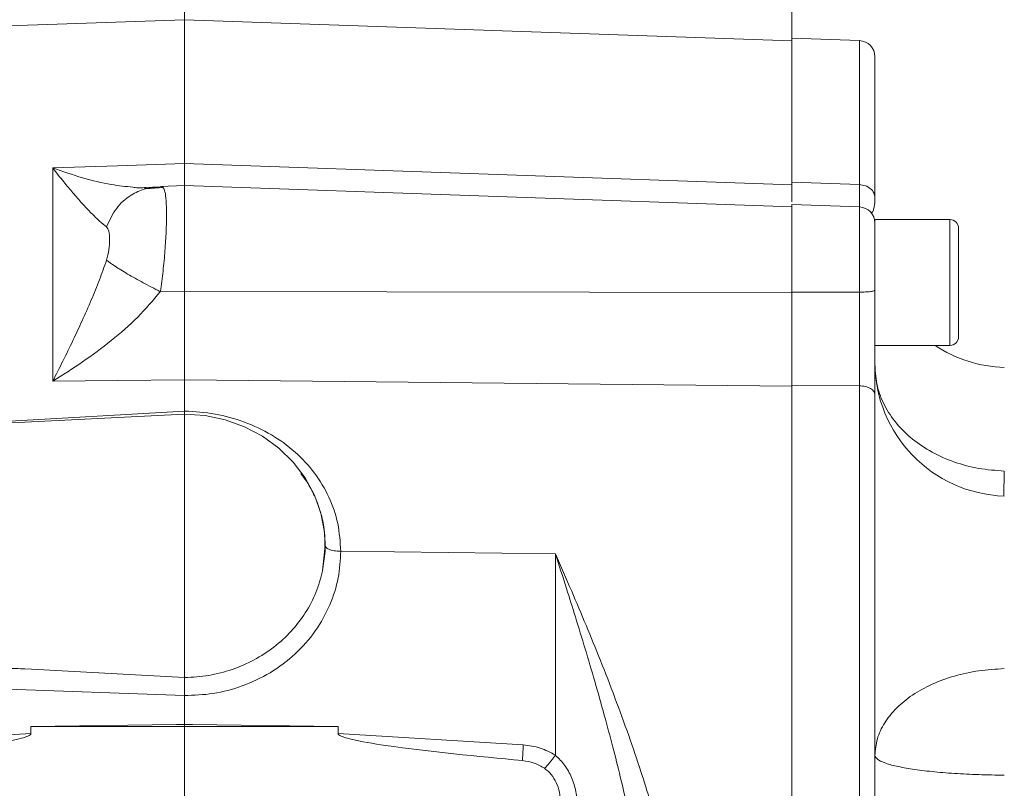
# Model space of a CAD drawing. Header units: inches. Extents: x 0.3 to 33.9, y 0.2 to 21.7.
# Tile 17 of 25: x 23.4 to 27.1, y 10.6 to 13.5. Entities that reach past the tile are written whole.
import ezdxf

# ---------------------------------------------------------------- set-up
doc = ezdxf.new("R2010")
doc.units = ezdxf.units.IN
doc.header["$MEASUREMENT"] = 0
doc.layers.add('SLD-0', color=7, linetype='Continuous', lineweight=15)
doc.styles.add('SLDTEXTSTYLE0', font='TXT', dxfattribs={"width": 0.75})
doc.dimstyles.new('SLDDIMSTYLE0', dxfattribs={"dimtxt": 0.25, "dimasz": 0.13, "dimexe": 0, "dimexo": 0.0625, "dimgap": 0.0625, "dimtad": 0, "dimtih": 1, "dimtoh": 1, "dimdec": 4, "dimrnd": 1e-09, "dimzin": 12, "dimdsep": 46, "dimtxsty": 'SLDTEXTSTYLE0', "dimsah": 1, "dimcen": 0.09, "dimadec": 0, "dimazin": 3, "dimtfac": 1, "dimtdec": 4, "dimtofl": 0, "dimtmove": 0, "dimatfit": 3, "dimfxl": 1, "dimfrac": 2, "dimtolj": 1, "dimtzin": 12, "dimarcsym": 0})

# ---------------------------------------------------------------- blocks, each defined once
blk = doc.blocks.new('*D20')
at = {"layer": 'SLD-0'}
for p, q in [((17.708, 11.1113), (17.708, 15.9238)), ((20.3869, 15.8356), (20.3361, 15.8356)), ((20.3361, 15.8356), (20.3361, 15.4387)), ((21.3451, 15.8356), (21.3959, 15.8356)), ((21.3959, 15.8356), (21.3959, 15.4387)), ((17.708, 15.7988), (20.2473, 15.7988)), ((24.024, 15.7988), (21.4847, 15.7988)), ((20.3361, 15.4387), (20.3869, 15.4387)), ((21.3959, 15.4387), (21.3451, 15.4387))]:
    blk.add_line(p, q, dxfattribs=at)
for points in [[(17.708, 15.7988), (17.838, 15.7788), (17.838, 15.8188)], [(24.024, 15.7988), (23.894, 15.8188), (23.894, 15.7788)]]:
    blk.add_solid(points, dxfattribs=at)
at = {"layer": 'SLD-0', "char_height": 0.25, "attachment_point": 1, "style": 'SLDTEXTSTYLE0'}
for s, insert in [('6.32', (20.4412, 16.2086, 0.0039)), ('160.4', (20.4504, 15.761, 0.0039))]:
    blk.add_mtext(s, dxfattribs=dict(at, insert=insert))
blk = doc.blocks.new('*D21')
at = {"layer": 'SLD-0'}
for p, q in [((24.024, 12.2217), (24.024, 15.9238)), ((28.0665, 11.0915), (28.0665, 15.9238)), ((25.5661, 15.8356), (25.5153, 15.8356)), ((25.5153, 15.8356), (25.5153, 15.4387)), ((26.5243, 15.8356), (26.5751, 15.8356)), ((26.5751, 15.8356), (26.5751, 15.4387)), ((24.024, 15.7988), (25.4265, 15.7988)), ((28.0665, 15.7988), (26.6639, 15.7988)), ((25.5153, 15.4387), (25.5661, 15.4387)), ((26.5751, 15.4387), (26.5243, 15.4387))]:
    blk.add_line(p, q, dxfattribs=at)
for points in [[(24.024, 15.7988), (24.154, 15.7788), (24.154, 15.8188)], [(28.0665, 15.7988), (27.9365, 15.8188), (27.9365, 15.7788)]]:
    blk.add_solid(points, dxfattribs=at)
at = {"layer": 'SLD-0', "char_height": 0.25, "attachment_point": 1, "style": 'SLDTEXTSTYLE0'}
for s, insert in [('4.04', (25.6204, 16.2086, -0.4389)), ('102.7', (25.6296, 15.761, -0.4389))]:
    blk.add_mtext(s, dxfattribs=dict(at, insert=insert))
blk = doc.blocks.new('*D22')
at = {"layer": 'SLD-0'}
for p, q in [((24.024, 12.2217), (24.024, 14.6575)), ((26.2885, 12.9587), (26.2885, 14.6575)), ((24.7695, 14.5693), (24.7187, 14.5693)), ((24.7187, 14.5693), (24.7187, 14.1724)), ((25.543, 14.5693), (25.5938, 14.5693)), ((25.5938, 14.5693), (25.5938, 14.1724)), ((24.024, 14.5325), (24.6299, 14.5325)), ((26.2885, 14.5325), (25.6826, 14.5325)), ((24.7187, 14.1724), (24.7695, 14.1724)), ((25.5938, 14.1724), (25.543, 14.1724))]:
    blk.add_line(p, q, dxfattribs=at)
for points in [[(24.024, 14.5325), (24.154, 14.5125), (24.154, 14.5525)], [(26.2885, 14.5325), (26.1585, 14.5525), (26.1585, 14.5125)]]:
    blk.add_solid(points, dxfattribs=at)
at = {"layer": 'SLD-0', "char_height": 0.25, "attachment_point": 1, "style": 'SLDTEXTSTYLE0'}
for s, insert in [('2.26', (24.7314, 14.9423, -0.4389)), ('57.5', (24.833, 14.4947, -0.4389))]:
    blk.add_mtext(s, dxfattribs=dict(at, insert=insert))
blk = doc.blocks.new('*D23')
at = {"layer": 'SLD-0'}
for p, q in [((19.456, 12.6125), (19.456, 14.6575)), ((24.024, 12.2217), (24.024, 14.6575)), ((21.2609, 14.5693), (21.2101, 14.5693)), ((21.2101, 14.5693), (21.2101, 14.1724)), ((22.2191, 14.5693), (22.2699, 14.5693)), ((22.2699, 14.5693), (22.2699, 14.1724)), ((19.456, 14.5325), (21.1213, 14.5325)), ((24.024, 14.5325), (22.3587, 14.5325)), ((21.2101, 14.1724), (21.2609, 14.1724)), ((22.2699, 14.1724), (22.2191, 14.1724))]:
    blk.add_line(p, q, dxfattribs=at)
for points in [[(19.456, 14.5325), (19.586, 14.5125), (19.586, 14.5525)], [(24.024, 14.5325), (23.894, 14.5525), (23.894, 14.5125)]]:
    blk.add_solid(points, dxfattribs=at)
at = {"layer": 'SLD-0', "char_height": 0.25, "attachment_point": 1, "style": 'SLDTEXTSTYLE0'}
for s, insert in [('4.57', (21.3152, 14.9423, -0.4389)), ('116.0', (21.3244, 14.4947, -0.4389))]:
    blk.add_mtext(s, dxfattribs=dict(at, insert=insert))

msp = doc.modelspace()

# ---------------------------------------------------------------- linework, layer by layer
at = {"color": 7, "linetype": 'Continuous', "lineweight": 15}
for p, q in [((24.02398, 13.51532), (20.48234, 13.39164)), ((26.28848, 13.43624), (24.02398, 13.51532)), ((24.02398, 12.97922), (24.02398, 13.51532)), ((26.54058, 13.43734), (26.28848, 13.44615)), ((26.28848, 13.44615), (26.28848, 12.90869)), ((23.53271, 12.96202), (23.77398, 12.97047)), ((23.53271, 12.16645), (23.53271, 12.96202)), ((23.77398, 12.97047), (24.02398, 12.97922)), ((24.02398, 12.97922), (26.28848, 12.89969)), ((23.94525, 12.88904), (23.88024, 12.88469)), ((24.02398, 12.89609), (23.9334, 12.89292)), ((26.28848, 12.81701), (24.02398, 12.89609)), ((24.02398, 12.89609), (24.02398, 12.5006)), ((26.54058, 12.89981), (26.28848, 12.90869)), ((26.54058, 12.81674), (26.28848, 12.82555)), ((26.28848, 12.82555), (26.28848, 12.4988)), ((26.87848, 12.76922), (26.59848, 12.76922)), ((26.59848, 12.30022), (26.59848, 12.76922)), ((26.91048, 12.33222), (26.91048, 12.73722)), ((24.02398, 12.5006), (23.93375, 12.50042)), ((26.28848, 12.49796), (24.02398, 12.5006)), ((26.54058, 12.49869), (26.28848, 12.4988)), ((26.59848, 12.30022), (26.87848, 12.30022)), ((23.77398, 12.16902), (23.53271, 12.16645)), ((24.02398, 12.1717), (23.77398, 12.16902)), ((24.02398, 12.1717), (24.02398, 12.05518)), ((26.28848, 12.14775), (24.02398, 12.1717)), ((26.54058, 12.14951), (26.28848, 12.15215)), ((26.28848, 12.15215), (26.28848, 8.71849)), ((26.54058, 12.14951), (26.54058, 8.72114)), ((24.02398, 12.04323), (21.25409, 11.9077)), ((24.02411, 12.04322), (24.02398, 12.05516)), ((24.53887, 11.45942), (24.54862, 11.55329)), ((24.54862, 11.55329), (24.54862, 11.55343)), ((25.40724, 11.52178), (24.60653, 11.5318)), ((25.40724, 10.77102), (25.40724, 11.52178)), ((21.25409, 11.19916), (23.45335, 11.09155)), ((22.64177, 11.1211), (23.45335, 11.09155)), ((23.45335, 11.09155), (24.02438, 11.06043)), ((24.02398, 10.99331), (22.64072, 11.04368)), ((24.02398, 10.88705), (24.02398, 10.99329)), ((23.45126, 10.87842), (23.99419, 10.88522)), ((23.45126, 10.85186), (23.45126, 10.87842)), ((24.59671, 10.87842), (23.45126, 10.87842)), ((23.99419, 10.88522), (24.02398, 10.88705)), ((23.99419, 10.88522), (24.02398, 10.88559)), ((24.02398, 10.88559), (24.02398, 10.88705)), ((24.02398, 10.88705), (24.05378, 10.88522)), ((24.02398, 10.88559), (24.05378, 10.88522)), ((24.05378, 10.88522), (24.59671, 10.87842)), ((24.59671, 10.87842), (24.59671, 10.85186)), ((23.45126, 10.85186), (22.76061, 10.80942)), ((24.59671, 10.85186), (25.28735, 10.80942))]:
    msp.add_line(p, q, dxfattribs=at)
at = {"color": 8, "linetype": 'Continuous', "lineweight": 15}
for p, q in [((26.54058, 13.43734), (26.54058, 12.89981)), ((23.87492, 12.88905), (23.93375, 12.89129)), ((26.54058, 12.81674), (26.54058, 12.49869)), ((26.87848, 12.30022), (26.87848, 12.76922)), ((24.02398, 12.05516), (22.66, 11.97649))]:
    msp.add_line(p, q, dxfattribs=at)
at = {"color": 7, "linetype": 'Continuous', "lineweight": 15, "flags": 128}
msp.add_lwpolyline([(24.53887, 11.45942), (24.54807, 11.53084), (24.54596, 11.60274), (24.53259, 11.67358), (24.50826, 11.74183), (24.47348, 11.80602), (24.429, 11.86476), (24.37579, 11.91678), (24.31499, 11.96097), (24.24791, 11.99637), (24.17601, 12.02221), (24.10082, 12.03794), (24.02398, 12.04323)], dxfattribs=at)
at = {"color": 7, "linetype": 'Continuous', "lineweight": 15}
for centre, radius, start, end in [((26.53848, 13.37738), 0.06, 0, 88), ((26.53848, 12.75678), 0.06, 0, 88), ((26.87848, 12.73722), 0.032, 0, 90), ((27.09848, 12.71733), 0.5, 236.53529, 268), ((26.87848, 12.33222), 0.032, 270, 0), ((27.09848, 12.2374), 0.5, 180, 268)]:
    msp.add_arc(centre, radius, start, end, dxfattribs=at)
for points, knots in [([(26.59848, 13.37738), (26.59848, 13.37431), (26.59848, 13.36817), (26.59848, 13.31885), (26.59848, 13.24195), (26.59848, 13.13644), (26.59848, 13.00818), (26.59848, 12.9028), (26.59848, 12.85058)], [0, 0, 0, 0, 0.1715935, 0.3422715, 0.511803, 0.6773255, 0.840122, 1, 1, 1, 1]), ([(23.73323, 12.74195), (23.72461, 12.74884), (23.70675, 12.76311), (23.67578, 12.79352), (23.6426, 12.82891), (23.60819, 12.86832), (23.57169, 12.91216), (23.54642, 12.94449), (23.53271, 12.96202)], [0, 0, 0, 0, 0.1486337, 0.3078781, 0.478548, 0.6434013, 0.8065594, 1, 1, 1, 1]), ([(24.02399, 12.8976), (24.02399, 12.90046), (24.024, 12.90722), (24.02399, 12.93429), (24.02398, 12.96424), (24.02398, 12.97922)], [0, 0, 0, 0, 0.2684677, 0.6342217, 1, 1, 1, 1]), ([(23.73323, 12.74195), (23.74403, 12.76587), (23.76562, 12.8137), (23.81889, 12.86039), (23.87629, 12.88726), (23.9146, 12.88995), (23.93375, 12.89129)], [0, 0, 0, 0, 0.27979308, 0.55958538, 0.7797936, 1, 1, 1, 1]), ([(23.83136, 12.8903), (23.8375, 12.88938), (23.85337, 12.88699), (23.86672, 12.88827), (23.87492, 12.88905)], [0, 0, 0, 0, 0.38625738, 1, 1, 1, 1]), ([(23.93826, 12.89105), (23.94034, 12.89215), (23.94302, 12.89356), (23.94463, 12.88902), (23.94499, 12.888)], [0, 0, 0, 0, 0.7756077, 1, 1, 1, 1]), ([(26.28848, 12.90869), (26.28848, 12.89144), (26.28848, 12.8598), (26.28848, 12.84281), (26.28848, 12.83508)], [0, 0, 0, 0, 0.5453736, 1, 1, 1, 1]), ([(26.59848, 12.85058), (26.59762, 12.85689), (26.5959, 12.86952), (26.58261, 12.88556), (26.56353, 12.89703), (26.54823, 12.89888), (26.54058, 12.89981)], [0, 0, 0, 0, 0.2500015, 0.5000008, 0.7500003, 1, 1, 1, 1]), ([(23.88103, 12.88564), (23.88126, 12.8858), (23.8822, 12.88643), (23.87789, 12.88692), (23.87465, 12.88729)], [0, 0, 0, 0, 0.2472026, 1, 1, 1, 1]), ([(26.58672, 12.79626), (26.58809, 12.79699), (26.59138, 12.79874), (26.59455, 12.81113), (26.59697, 12.82427), (26.59832, 12.83739), (26.59843, 12.84596), (26.59848, 12.84991)], [0, 0, 0, 0, 0.1986215, 0.4779579, 0.6938762, 0.8589938, 1, 1, 1, 1]), ([(23.73323, 12.61838), (23.73653, 12.63113), (23.74378, 12.65918), (23.74532, 12.69583), (23.74378, 12.72679), (23.73653, 12.73721), (23.73323, 12.74195)], [0, 0, 0, 0, 0.2272269, 0.4998347, 0.7727345, 1, 1, 1, 1]), ([(26.59848, 12.7554), (26.59848, 12.75572), (26.59848, 12.75681), (26.59848, 12.74635), (26.59848, 12.72485), (26.59848, 12.69305), (26.59848, 12.65334), (26.59848, 12.60705), (26.59848, 12.55684), (26.59848, 12.52303), (26.59848, 12.50635)], [0, 0, 0, 0, 0.0572216, 0.1934201, 0.3296183, 0.4622801, 0.5949418, 0.7311399, 0.8673383, 1, 1, 1, 1]), ([(23.53271, 12.16645), (23.54535, 12.19141), (23.57062, 12.24128), (23.60717, 12.31649), (23.64259, 12.39236), (23.67578, 12.46772), (23.70675, 12.5429), (23.72461, 12.59381), (23.73323, 12.61838)], [0, 0, 0, 0, 0.1785463, 0.3565957, 0.5214522, 0.692119, 0.8513653, 1, 1, 1, 1]), ([(23.73323, 12.61838), (23.74266, 12.61119), (23.76153, 12.5968), (23.81002, 12.56695), (23.86848, 12.53389), (23.912, 12.51158), (23.93375, 12.50042)], [0, 0, 0, 0, 0.25000798, 0.50001235, 0.75000367, 1, 1, 1, 1]), ([(23.93375, 12.50042), (23.90642, 12.46808), (23.85059, 12.40205), (23.75044, 12.31644), (23.6438, 12.23666), (23.56985, 12.18992), (23.53271, 12.16645)], [0, 0, 0, 0, 0.2382257, 0.486485, 0.7420438, 1, 1, 1, 1]), ([(24.02398, 12.5006), (24.02398, 12.4717), (24.02398, 12.41392), (24.02397, 12.32818), (24.02398, 12.24572), (24.02398, 12.19637), (24.02398, 12.1717)], [0, 0, 0, 0, 0.2499991, 0.4999914, 0.749988, 1, 1, 1, 1]), ([(26.28848, 12.4988), (26.28848, 12.46633), (26.28848, 12.40621), (26.28848, 12.31842), (26.28848, 12.23304), (26.28848, 12.18043), (26.28848, 12.15215)], [0, 0, 0, 0, 0.2668539, 0.4941325, 0.7280068, 1, 1, 1, 1]), ([(26.59848, 12.50635), (26.59762, 12.50537), (26.5959, 12.5034), (26.58261, 12.5009), (26.56353, 12.49912), (26.54823, 12.49883), (26.54058, 12.49869)], [0, 0, 0, 0, 0.2500009, 0.5000017, 0.7500013, 1, 1, 1, 1]), ([(26.54058, 12.49869), (26.54062, 12.47087), (26.54069, 12.42119), (26.54072, 12.35491), (26.54073, 12.30021), (26.54071, 12.25709), (26.54068, 12.21613), (26.54063, 12.18167), (26.54059, 12.15902), (26.54058, 12.14951)], [0, 0, 0, 0, 0.227167, 0.4056623, 0.5434046, 0.6819467, 0.7782231, 0.9068662, 1, 1, 1, 1]), ([(26.59848, 12.50635), (26.59848, 12.47207), (26.59848, 12.4035), (26.59848, 12.30125), (26.59848, 12.20292), (26.59848, 12.14449), (26.59848, 12.11527)], [0, 0, 0, 0, 0.2500054, 0.5000376, 0.7499992, 1, 1, 1, 1]), ([(27.08103, 11.8313), (27.04912, 11.83357), (26.98528, 11.8381), (26.89387, 11.86289), (26.80992, 11.89986), (26.73661, 11.94898), (26.6765, 12.00807), (26.63225, 12.07507), (26.60382, 12.1475), (26.60026, 12.19762), (26.59848, 12.22268)], [0, 0, 0, 0, 0.1250003, 0.2500001, 0.375, 0.5000003, 0.6250001, 0.75, 0.8749999, 1, 1, 1, 1]), ([(26.59848, 12.11527), (26.59762, 12.11966), (26.5959, 12.12844), (26.58261, 12.1396), (26.56353, 12.14757), (26.54823, 12.14886), (26.54058, 12.14951)], [0, 0, 0, 0, 0.2500009, 0.5000016, 0.750001, 1, 1, 1, 1]), ([(26.59848, 12.11527), (26.59848, 12.03552), (26.59848, 11.87457), (26.59848, 11.61276), (26.59848, 11.3351), (26.59848, 11.04333), (26.59848, 10.74161), (26.59848, 10.43533), (26.59848, 10.12905), (26.59848, 9.82733), (26.59848, 9.53555), (26.59848, 9.25789), (26.59848, 8.99608), (26.59848, 8.83513), (26.59848, 8.75538)], [0, 0, 0, 0, 0.0799365, 0.1613321, 0.2440985, 0.328859, 0.4141979, 0.5, 0.5857968, 0.6711357, 0.7559015, 0.8386628, 0.920061, 1, 1, 1, 1]), ([(24.60653, 11.5318), (24.60435, 11.56669), (24.59999, 11.63652), (24.56531, 11.73567), (24.51144, 11.82608), (24.43863, 11.90467), (24.34984, 11.96893), (24.24859, 12.01671), (24.13846, 12.04783), (24.06216, 12.05273), (24.02398, 12.05518)], [0, 0, 0, 0, 0.1238213, 0.2478045, 0.3721167, 0.4969366, 0.6221004, 0.7478881, 0.8738705, 1, 1, 1, 1]), ([(24.02398, 10.99329), (24.05956, 10.99472), (24.13285, 10.99769), (24.24147, 11.02693), (24.34586, 11.0761), (24.43894, 11.14593), (24.51466, 11.23214), (24.56836, 11.32911), (24.60075, 11.43022), (24.60464, 11.4986), (24.60653, 11.5318)], [0, 0, 0, 0, 0.1165898, 0.2401252, 0.3687607, 0.5000976, 0.6314179, 0.7600083, 0.88348, 1, 1, 1, 1]), ([(24.60653, 11.5318), (24.59797, 11.5323), (24.58083, 11.53329), (24.5619, 11.53905), (24.55062, 11.54602), (24.54929, 11.55087), (24.54862, 11.55329)], [0, 0, 0, 0, 0.2796253, 0.5592543, 0.779617, 1, 1, 1, 1]), ([(25.77398, 9.82516), (25.77314, 9.86956), (25.77138, 9.96234), (25.75814, 10.10741), (25.73862, 10.25263), (25.71353, 10.39741), (25.68423, 10.54129), (25.65278, 10.67709), (25.62067, 10.80454), (25.58883, 10.92341), (25.55425, 11.04567), (25.51809, 11.16818), (25.48288, 11.28336), (25.44591, 11.40144), (25.42103, 11.47888), (25.40724, 11.52178)], [0, 0, 0, 0, 0.0753269, 0.1574416, 0.2464061, 0.3233279, 0.4064831, 0.4958879, 0.5610874, 0.6317093, 0.7077562, 0.7810967, 0.8543893, 0.9193236, 1, 1, 1, 1]), ([(25.40724, 11.52178), (25.42745, 11.47563), (25.46583, 11.38798), (25.52187, 11.25542), (25.57587, 11.12311), (25.62921, 10.98603), (25.67988, 10.84755), (25.72395, 10.71779), (25.761, 10.59896), (25.79186, 10.49039), (25.81872, 10.3852), (25.85062, 10.24116), (25.88173, 10.06201), (25.88719, 9.91747), (25.88979, 9.8485)], [0, 0, 0, 0, 0.0893642, 0.1696891, 0.2512273, 0.3366563, 0.422023, 0.5024829, 0.5690182, 0.632461, 0.6930609, 0.7522321, 0.881791, 1, 1, 1, 1]), ([(24.02438, 11.06043), (24.0545, 11.06221), (24.11471, 11.06576), (24.20222, 11.08895), (24.28441, 11.12454), (24.35898, 11.17289), (24.42378, 11.23224), (24.47656, 11.30116), (24.51707, 11.3773), (24.5316, 11.43205), (24.53887, 11.45942)], [0, 0, 0, 0, 0.1249814, 0.2498314, 0.3749206, 0.4996832, 0.6247859, 0.7498102, 0.8749424, 1, 1, 1, 1]), ([(27.08103, 11.09406), (27.04912, 11.09218), (26.98528, 11.08843), (26.89387, 11.06789), (26.80992, 11.03727), (26.73661, 10.99659), (26.6765, 10.94764), (26.63225, 10.89214), (26.60382, 10.83216), (26.60026, 10.79064), (26.59848, 10.76988)], [0, 0, 0, 0, 0.1250003, 0.2500001, 0.375, 0.5000002, 0.6250002, 0.7500001, 0.8749999, 1, 1, 1, 1]), ([(24.02438, 11.06043), (24.02442, 11.05545), (24.02448, 11.04584), (24.02434, 11.02744), (24.02412, 11.00949), (24.02403, 10.99855), (24.02398, 10.99331)], [0, 0, 0, 0, 0.2785178, 0.5380197, 0.7785091, 1, 1, 1, 1]), ([(23.45126, 10.85186), (23.45122, 10.85148), (23.45114, 10.85068), (23.45033, 10.84901), (23.44709, 10.84564), (23.43289, 10.83847), (23.37528, 10.82291), (23.14982, 10.78763), (22.93427, 10.76715), (22.76354, 10.75094)], [0, 0, 0, 0, 0.0017499, 0.0036551, 0.0082924, 0.0222016, 0.0717818, 0.264741, 1, 1, 1, 1]), ([(25.28443, 10.75094), (25.11369, 10.76715), (24.89814, 10.78762), (24.67268, 10.82291), (24.61507, 10.83847), (24.60087, 10.84564), (24.59764, 10.84901), (24.59682, 10.85068), (24.59674, 10.85148), (24.59671, 10.85186)], [0, 0, 0, 0, 0.7352578, 0.9282167, 0.9777959, 0.9917054, 0.9963435, 0.9982494, 1, 1, 1, 1]), ([(25.28735, 10.80942), (25.28671, 10.79772), (25.28543, 10.77432), (25.28476, 10.75873), (25.28443, 10.75094)], [0, 0, 0, 0, 0.5000002, 1, 1, 1, 1]), ([(25.40724, 10.77102), (25.38858, 10.78115), (25.35126, 10.80141), (25.30866, 10.80675), (25.28735, 10.80942)], [0, 0, 0, 0, 0.49997654, 1, 1, 1, 1]), ([(25.36646, 10.72224), (25.37251, 10.72831), (25.3846, 10.74045), (25.3997, 10.76083), (25.40724, 10.77102)], [0, 0, 0, 0, 0.5000013, 1, 1, 1, 1]), ([(25.48898, 10.57993), (25.48794, 10.59839), (25.48589, 10.63488), (25.46909, 10.68743), (25.44415, 10.73489), (25.41929, 10.75923), (25.40724, 10.77102)], [0, 0, 0, 0, 0.2645333, 0.5226951, 0.7686561, 1, 1, 1, 1]), ([(26.59848, 10.76988), (26.60026, 10.76519), (26.60382, 10.75581), (26.63225, 10.74225), (26.6765, 10.72971), (26.73661, 10.71865), (26.80992, 10.70946), (26.89387, 10.70253), (26.98528, 10.6979), (27.04912, 10.69705), (27.08103, 10.69662)], [0, 0, 0, 0, 0.125, 0.25, 0.3749998, 0.4999998, 0.6250001, 0.7499999, 0.8749997, 1, 1, 1, 1]), ([(25.36646, 10.72224), (25.3538, 10.72953), (25.32846, 10.74411), (25.29911, 10.74866), (25.28443, 10.75094)], [0, 0, 0, 0, 0.4999949, 1, 1, 1, 1]), ([(25.42616, 10.59431), (25.42537, 10.60744), (25.42382, 10.63301), (25.41148, 10.66857), (25.39357, 10.69991), (25.37532, 10.71495), (25.36646, 10.72224)], [0, 0, 0, 0, 0.2723168, 0.5306622, 0.7723771, 1, 1, 1, 1])]:
    msp.add_open_spline(points, degree=3, knots=knots, dxfattribs=at)
at = {"color": 8, "linetype": 'Continuous', "lineweight": 15}
for points, knots in [([(23.53271, 12.96202), (23.56978, 12.94912), (23.64359, 12.92344), (23.74488, 12.89908), (23.80483, 12.89299), (23.83136, 12.8903)], [0, 0, 0, 0, 0.3600756, 0.7168048, 1, 1, 1, 1]), ([(23.94499, 12.888), (23.94718, 12.88401), (23.952, 12.87521), (23.95585, 12.84099), (23.95733, 12.79081), (23.95591, 12.72713), (23.95156, 12.65479), (23.94453, 12.57776), (23.93733, 12.52608), (23.93375, 12.50042)], [0, 0, 0, 0, 0.1217178, 0.2684268, 0.4174436, 0.5662925, 0.7128915, 0.8574027, 1, 1, 1, 1]), ([(26.54058, 12.89981), (26.54059, 12.89351), (26.54063, 12.87849), (26.54068, 12.86009), (26.54071, 12.84266), (26.54073, 12.82714), (26.54072, 12.8209), (26.54072, 12.81779)], [0, 0, 0, 0, 0.1567018, 0.3731499, 0.5351393, 0.7682419, 1, 1, 1, 1]), ([(27.07934, 11.73963), (27.07941, 11.74969), (27.07956, 11.7703), (27.08053, 11.81064), (27.08103, 11.8313)], [0, 0, 0, 0, 0.4878116, 1, 1, 1, 1]), ([(24.54862, 11.55329), (24.54782, 11.5737), (24.54618, 11.61545), (24.53269, 11.67781), (24.51059, 11.73731), (24.48528, 11.7862), (24.46516, 11.81238), (24.45749, 11.82237)], [0, 0, 0, 0, 0.2103598, 0.430281, 0.6598471, 0.8702447, 1, 1, 1, 1])]:
    msp.add_open_spline(points, degree=3, knots=knots, dxfattribs=at)
at = {"layer": 'SLD-0'}
msp.add_line((24.02398, 17.82849), (24.02398, 3.68039), dxfattribs=at)

# ---------------------------------------------------------------- dimensions: what is measured, and where the dimension line sits
for base, p1, p2, picture, middle in [((17.70798, 15.79879), (24.02398, 17.82849), (17.70798, 11.06132), '*D20', (20.86598, 15.79879)), ((28.06648, 15.79879), (24.02398, 12.1717), (28.06648, 11.04147), '*D21', (26.04523, 15.79879)), ((26.28848, 14.53245), (24.02398, 12.1717), (26.28848, 12.90869), '*D22', (25.15623, 14.53245)), ((19.45598, 14.53245), (24.02398, 12.1717), (19.45598, 12.56249), '*D23', (21.73998, 14.53245))]:
    dim = msp.add_linear_dim(base=base, p1=p1, p2=p2, dimstyle='SLDDIMSTYLE0', dxfattribs=at)
    dim.commit()
    dim.dimension.update_dxf_attribs({"geometry": picture, "text_midpoint": middle, "dimtype": 160})

doc.saveas('drawing.dxf')
